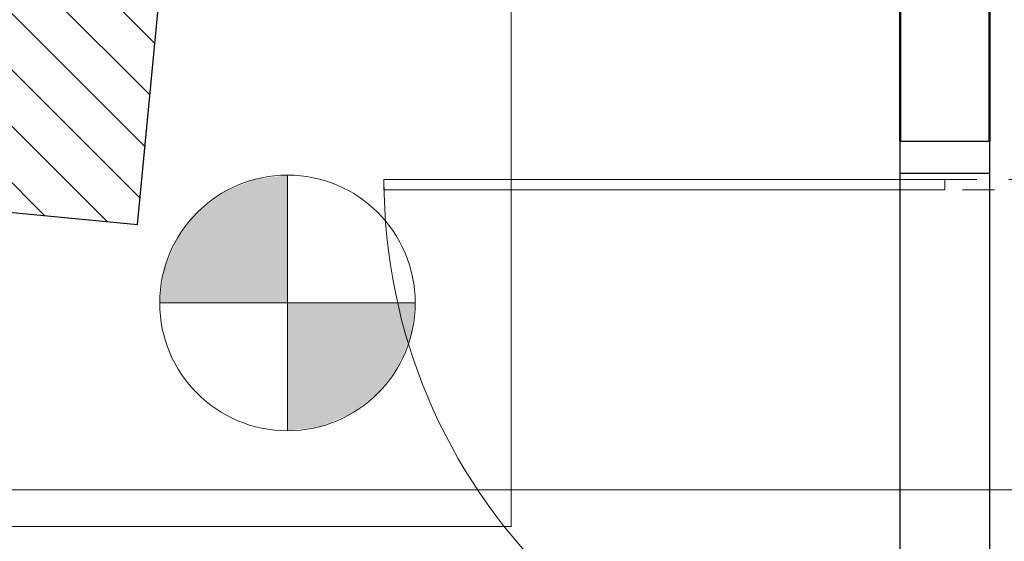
# Model space of a CAD drawing. Header units: millimetres. Extents: x 10 to 1250, y -62 to 528.
# Tile 28 of 256: x 44.41 to 47.49, y 52.72 to 54.35. Entities that reach past the tile are written whole.
import ezdxf

# ---------------------------------------------------------------- set-up
doc = ezdxf.new("R2010")
doc.units = ezdxf.units.MM
doc.header["$LTSCALE"] = 0.05
doc.linetypes.add('Dash', pattern=[0.00635, 0.003175, -0.003175])
for name, color, linetype, lineweight in [('A-WALL', 7, 'Continuous', 25), ('ARQ-ESQUAD', 4, 'Continuous', 25), ('LC-Eixos', 160, 'Continuous', 5), ('LC-Estacas dos blocos', 7, 'Continuous', 5), ('LC-Hachuras dos pilares', 9, 'Continuous', 5), ('LC-Seção das fundações', 7, 'Continuous', 5), ('LC-Seção dos pilares', 4, 'Continuous', 30)]:
    doc.layers.add(name, color=color, linetype=linetype, lineweight=lineweight)

# ---------------------------------------------------------------- blocks, each defined once
blk = doc.blocks.new('001')
at = {"layer": 'A-WALL', "color": 254, "lineweight": 50}
for p, q in [((-13.106, 13.6501), (-13.106, 12.6926)), ((-12.966, 12.6926), (-12.966, 13.621))]:
    blk.add_line(p, q, dxfattribs=at)
at = {"layer": 'A-WALL', "color": 254}
for p, q in [((-13.106, 11.7418), (-13.106, 12.6418)), ((-12.966, 12.6418), (-12.966, 11.7418))]:
    blk.add_line(p, q, dxfattribs=at)
at = {"layer": 'ARQ-ESQUAD', "color": 254}
for p, q in [((-13.106, 12.6418), (-13.106, 12.6926)), ((-13.106, 12.6926), (-12.966, 12.6926)), ((-12.966, 12.6926), (-12.966, 12.6418)), ((-12.966, 12.6418), (-13.106, 12.6418))]:
    blk.add_line(p, q, dxfattribs=at)
at = {"layer": 'ARQ-ESQUAD', "color": 254, "lineweight": 13}
for p, q in [((-13.036, 12.6323), (-13.9138, 12.6323)), ((-13.9138, 12.6323), (-13.9138, 12.6163)), ((-13.036, 12.6323), (-13.036, 12.6163)), ((-13.9138, 12.6163), (-13.036, 12.6163))]:
    blk.add_line(p, q, dxfattribs=at)
at = {"layer": 'ARQ-ESQUAD', "color": 254, "linetype": 'Dash', "lineweight": 13}
for p, q in [((-13.036, 12.6323), (-12.1582, 12.6323)), ((-12.1582, 12.6163), (-13.036, 12.6163))]:
    blk.add_line(p, q, dxfattribs=at)
at = {"layer": 'ARQ-ESQUAD', "color": 254, "lineweight": 13}
blk.add_arc((-13.036, 12.6323), 0.8778, 180, 270, dxfattribs=at)
at = {"layer": 'ARQ-ESQUAD', "color": 254, "linetype": 'Dash', "lineweight": 13}
blk.add_arc((-13.036, 12.6323), 0.8778, 270, 0, dxfattribs=at)

msp = doc.modelspace()

# ---------------------------------------------------------------- hatches: boundary and pattern name
at = {"layer": 'LC-Estacas dos blocos', "linetype": 'Continuous'}
for points in [[(44.8454, 53.466), (45.2454, 53.466), (45.2454, 53.866), (45.1419, 53.8524), (45.0454, 53.8124), (44.9625, 53.7488), (44.899, 53.666), (44.859, 53.5695), (44.8454, 53.466)], [(45.4454, 53.1196), (45.5282, 53.1832), (45.5918, 53.266), (45.6318, 53.3625), (45.6454, 53.466), (45.2454, 53.466), (45.2454, 53.066), (45.3489, 53.0796), (45.4454, 53.1196)]]:
    msp.add_hatch(color=256, dxfattribs=at).paths.add_polyline_path(points)
at = {"layer": 'LC-Hachuras dos pilares', "linetype": 'Continuous'}
h = msp.add_hatch(dxfattribs=at)
h.set_pattern_fill('ANSI31', color=256, angle=90, style=0)
h.set_pattern_definition([(135, (15.30388, 54.98977), (-0.08838835, -0.08838835), [])])
h.paths.add_polyline_path([(43.5811, 53.8267), (44.7755, 53.7117), (44.9097, 55.1053), (43.7152, 55.2203), (43.5811, 53.8267)])

# ---------------------------------------------------------------- linework, layer by layer
at = {"layer": 'LC-Eixos'}
msp.add_line((11.8229, 52.8814), (135.0142, 52.8814), dxfattribs=at)
at = {"layer": 'LC-Estacas dos blocos'}
for p, q in [((45.2454, 53.066), (45.2454, 53.866)), ((45.6454, 53.466), (44.8454, 53.466))]:
    msp.add_line(p, q, dxfattribs=at)
msp.add_circle((45.2454, 53.466), 0.4, dxfattribs=at)
at = {"layer": 'LC-Seção das fundações'}
msp.add_lwpolyline([(42.5454, 52.766), (45.9454, 52.766), (45.9454, 56.166), (42.5454, 56.166), (42.5454, 52.766)], close=True, dxfattribs=at)
at = {"layer": 'LC-Seção dos pilares'}
msp.add_lwpolyline([(43.5811, 53.8267), (44.7755, 53.7117), (44.9097, 55.1053), (43.7152, 55.2203), (43.5811, 53.8267)], close=True, dxfattribs=at)

# ---------------------------------------------------------------- block references
at = {"xscale": 2, "yscale": 2, "zscale": 2}
msp.add_blockref('001', (73.3751, 28.5877), dxfattribs=at)

doc.saveas('drawing.dxf')
